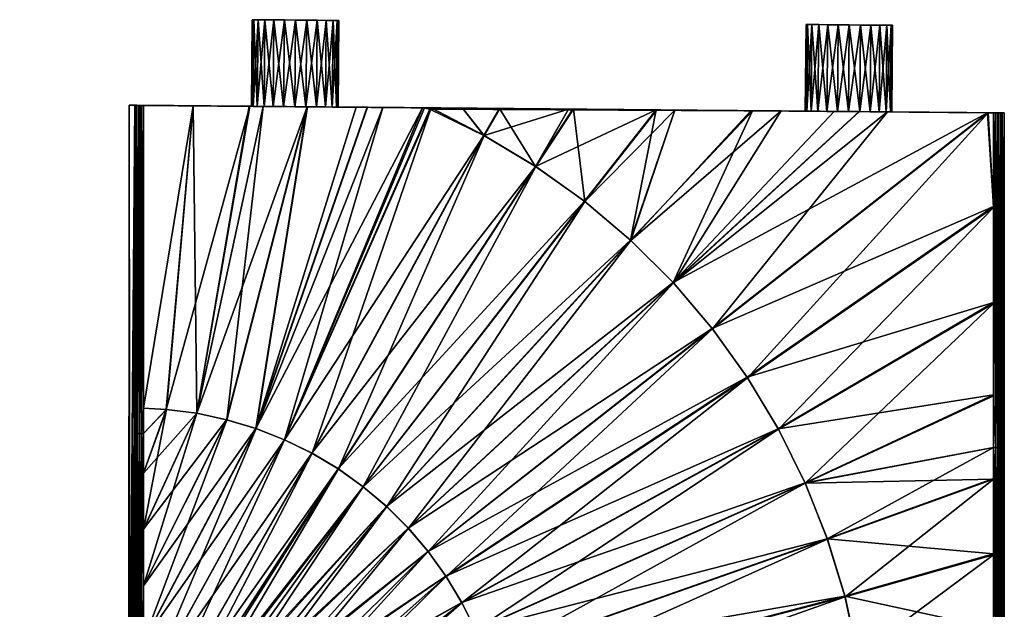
# Model space of a CAD drawing. Extents: x -0.062 to 0.062, y -0.087 to 0.004.
# Tile 256 of 256: x 0.005 to 0.062, y -0.03 to 0.004. Entities that reach past the tile are written whole.
import ezdxf

# ---------------------------------------------------------------- set-up
doc = ezdxf.new("R2010")
doc.units = 0
doc.layers.add('mesh', color=7, linetype='CONTINUOUS')

msp = doc.modelspace()

# ---------------------------------------------------------------- meshes
at = {"layer": 'mesh'}
mesh = msp.add_polyface(dxfattribs=at)
corners = [(0.017964, -0.001464, -0.091932), (0.01489, -0.019187, -0.092201), (0.02128, -0.001493, -0.091917), (0.014678, -0.001435, -0.091938), (0.013136, -0.018961, -0.092201), (0.011824, -0.00141, -0.091942), (0.011824, -0.018887, -0.092195), (0.010982, -0.001403, -0.079492), (0.01806, -0.001465, -0.080193), (0.018145, -0.001466, -0.079546), (0.018145, -0.001466, -0.08084), (0.018395, -0.001468, -0.078943), (0.011324, -0.001406, -0.067529), (0.018792, -0.001471, -0.078425), (0.019913, -0.001481, -0.077778), (0.02056, -0.001487, -0.077693), (0.01931, -0.001476, -0.078028), (0.021207, -0.001492, -0.077778), (0.02181, -0.001498, -0.078028), (0.018732, -0.001471, -0.067055), (0.014893, -0.019187, -0.066784), (0.017931, -0.001464, -0.067054), (0.021293, -0.001493, -0.067068), (0.016624, -0.019557, -0.066784), (0.018836, 0.003529, -0.078425), (0.019354, 0.003524, -0.078028), (0.018439, 0.003532, -0.078943), (0.018189, 0.003534, -0.079546), (0.018104, 0.003535, -0.080193), (0.018189, 0.003534, -0.08084), (0.018439, 0.003532, -0.081443), (0.018395, -0.001468, -0.081443), (0.018836, 0.003529, -0.08196), (0.018792, -0.001471, -0.08196), (0.019354, 0.003524, -0.082358), (0.01931, -0.001476, -0.082358), (0.019957, 0.003519, -0.082607), (0.020604, 0.003513, -0.080193), (0.011824, -0.00141, -0.067043), (0.011824, -0.018887, -0.06679), (0.011653, -0.001409, -0.067073), (0.011707, -0.001409, -0.091928), (0.011324, -0.001406, -0.091456), (0.019913, -0.001481, -0.082607), (0.02056, -0.001487, -0.082693), (0.011552, -0.001408, -0.091862), (0.01135, -0.001406, -0.0916), (0.011429, -0.001407, -0.091749)]
mesh.append_faces([[corners[k] for k in face] for face in [(0, 1, 2, 2), (3, 4, 0, 0), (5, 6, 3, 3), (7, 8, 9, 9), (7, 10, 8, 8), (11, 7, 9, 9), (11, 12, 7, 7), (13, 12, 11, 11), (12, 14, 15, 15), (12, 16, 14, 14), (13, 16, 12, 12), (12, 17, 18, 18), (15, 17, 12, 12), (19, 20, 21, 21), (22, 23, 19, 19), (16, 24, 25, 25), (13, 24, 16, 16), (13, 26, 24, 24), (11, 26, 13, 13), (11, 27, 26, 26), (9, 27, 11, 11), (9, 28, 27, 27), (8, 28, 9, 9), (8, 29, 28, 28), (10, 29, 8, 8), (10, 30, 29, 29), (31, 30, 10, 10), (31, 32, 30, 30), (33, 32, 31, 31), (33, 34, 32, 32), (35, 34, 33, 33), (35, 36, 34, 34), (37, 29, 30, 30), (37, 28, 29, 29), (27, 28, 37, 37), (37, 26, 27, 27), (37, 24, 26, 26), (38, 39, 40, 40), (6, 5, 41, 41), (42, 10, 7, 7), (42, 31, 10, 10), (33, 31, 42, 42), (42, 35, 33, 33), (42, 43, 35, 35), (44, 43, 42, 42), (41, 5, 42, 42), (42, 45, 41, 41), (5, 3, 42, 42), (45, 46, 47, 47), (42, 46, 45, 45)]])
mesh = msp.add_polyface(dxfattribs=at)
corners = [(0.022975, -0.001508, -0.079546), (0.022769, 0.003494, -0.078943), (0.023018, 0.003492, -0.079546), (0.022725, -0.001506, -0.078943), (0.022371, 0.003498, -0.078425), (0.022328, -0.001502, -0.078425), (0.021854, 0.003502, -0.078028), (0.02181, -0.001498, -0.078028), (0.021251, 0.003507, -0.077778), (0.021207, -0.001492, -0.077778), (0.020604, 0.003513, -0.077693), (0.02056, -0.001487, -0.077693), (0.019957, 0.003519, -0.077778), (0.019913, -0.001481, -0.077778), (0.019354, 0.003524, -0.078028), (0.01931, -0.001476, -0.078028), (0.019913, -0.001481, -0.082607), (0.019957, 0.003519, -0.082607), (0.01931, -0.001476, -0.082358), (0.020604, 0.003513, -0.082693), (0.02056, -0.001487, -0.082693), (0.021251, 0.003507, -0.082607), (0.021207, -0.001492, -0.082607), (0.021854, 0.003502, -0.082358), (0.02181, -0.001498, -0.082358), (0.022371, 0.003498, -0.08196), (0.022328, -0.001502, -0.08196), (0.022769, 0.003494, -0.081443), (0.022725, -0.001506, -0.081443), (0.023018, 0.003492, -0.08084), (0.022975, -0.001508, -0.08084), (0.02306, -0.001509, -0.080193), (0.023104, 0.003491, -0.080193), (0.020604, 0.003513, -0.080193), (0.019354, 0.003524, -0.082358), (0.018836, 0.003529, -0.08196), (0.018439, 0.003532, -0.081443), (0.018836, 0.003529, -0.078425), (0.011547, -0.001408, -0.067126), (0.050144, -0.001745, -0.079546), (0.011653, -0.001409, -0.067073), (0.011824, -0.00141, -0.067043), (0.011397, -0.001407, -0.067282), (0.011341, -0.001406, -0.067412), (0.011324, -0.001406, -0.067529)]
mesh.append_faces([[corners[k] for k in face] for face in [(0, 1, 2, 2), (3, 1, 0, 0), (3, 4, 1, 1), (5, 4, 3, 3), (5, 6, 4, 4), (7, 6, 5, 5), (7, 8, 6, 6), (9, 8, 7, 7), (9, 10, 8, 8), (11, 10, 9, 9), (11, 12, 10, 10), (13, 12, 11, 11), (13, 14, 12, 12), (15, 14, 13, 13), (16, 17, 18, 18), (16, 19, 17, 17), (20, 19, 16, 16), (20, 21, 19, 19), (22, 21, 20, 20), (22, 23, 21, 21), (24, 23, 22, 22), (24, 25, 23, 23), (26, 25, 24, 24), (26, 27, 25, 25), (28, 27, 26, 26), (28, 29, 27, 27), (30, 29, 28, 28), (31, 32, 30, 30), (33, 34, 17, 17), (33, 35, 34, 34), (36, 35, 33, 33), (33, 21, 23, 23), (33, 19, 21, 21), (17, 19, 33, 33), (33, 27, 29, 29), (33, 25, 27, 27), (23, 25, 33, 33), (33, 2, 1, 1), (33, 32, 2, 2), (29, 32, 33, 33), (33, 6, 8, 8), (33, 4, 6, 6), (1, 4, 33, 33), (33, 12, 14, 14), (33, 10, 12, 12), (8, 10, 33, 33), (14, 37, 33, 33), (38, 39, 40, 40), (39, 41, 40, 40), (42, 39, 38, 38), (39, 43, 44, 44)]])
mesh = msp.add_polyface(dxfattribs=at)
corners = [(0.041443, -0.001669, -0.091723), (0.034469, -0.004929, -0.091875), (0.037299, -0.006946, -0.091875), (0.036635, -0.001627, -0.091789), (0.031484, -0.00315, -0.091875), (0.032384, -0.00159, -0.091835), (0.030245, -0.001571, -0.091857), (0.036385, -0.001625, -0.091792), (0.050144, -0.001745, -0.08084), (0.014678, -0.001435, -0.091938), (0.017964, -0.001464, -0.091932), (0.02056, -0.001487, -0.082693), (0.050059, -0.001744, -0.080193), (0.021207, -0.001492, -0.082607), (0.02181, -0.001498, -0.082358), (0.022328, -0.001502, -0.08196), (0.022725, -0.001506, -0.081443), (0.022975, -0.001508, -0.08084), (0.02306, -0.001509, -0.080193), (0.050144, -0.001745, -0.079546), (0.022975, -0.001508, -0.079546), (0.022725, -0.001506, -0.078943), (0.050394, -0.001747, -0.081443), (0.024738, -0.001523, -0.091899), (0.027946, -0.001551, -0.091875), (0.024105, -0.001518, -0.091904), (0.02128, -0.001493, -0.091917), (0.050394, -0.001747, -0.078943), (0.036385, -0.001625, -0.067193), (0.032402, -0.00159, -0.06715), (0.017931, -0.001464, -0.067054), (0.014683, -0.001435, -0.067048), (0.011824, -0.00141, -0.067043), (0.022328, -0.001502, -0.078425), (0.02181, -0.001498, -0.078028), (0.011324, -0.001406, -0.067529), (0.018732, -0.001471, -0.067055), (0.021293, -0.001493, -0.067068), (0.024756, -0.001523, -0.067086), (0.02564, -0.001531, -0.067091), (0.028052, -0.001552, -0.06711), (0.034484, -0.004939, -0.06711), (0.036659, -0.001627, -0.067196), (0.037315, -0.006958, -0.06711), (0.031497, -0.003157, -0.06711), (0.030245, -0.001571, -0.067128), (0.041472, -0.001669, -0.067262), (0.023018, 0.003492, -0.079546), (0.023104, 0.003491, -0.080193), (0.023018, 0.003492, -0.08084), (0.028363, -0.001621, -0.091875), (0.011324, -0.001406, -0.091456), (0.028433, -0.001555, -0.067113), (0.011397, -0.001407, -0.067282), (0.011341, -0.001406, -0.067412), (0.019967, -0.020713, -0.066784)]
mesh.append_faces([[corners[k] for k in face] for face in [(0, 1, 2, 2), (3, 1, 0, 0), (4, 5, 6, 6), (1, 5, 4, 4), (1, 7, 5, 5), (3, 7, 1, 1), (8, 9, 10, 10), (11, 12, 13, 13), (12, 14, 13, 13), (12, 15, 14, 14), (16, 15, 12, 12), (12, 17, 16, 16), (12, 18, 17, 17), (19, 20, 18, 18), (21, 20, 19, 19), (22, 5, 7, 7), (8, 6, 5, 5), (23, 24, 8, 8), (8, 25, 23, 23), (8, 26, 25, 25), (10, 26, 8, 8), (27, 28, 29, 29), (30, 31, 19, 19), (31, 32, 19, 19), (19, 33, 21, 21), (19, 34, 33, 33), (35, 34, 19, 19), (19, 36, 30, 30), (19, 37, 36, 36), (38, 37, 19, 19), (19, 39, 38, 38), (19, 40, 39, 39), (41, 42, 43, 43), (41, 28, 42, 42), (44, 28, 41, 41), (44, 29, 28, 28), (45, 29, 44, 44), (42, 46, 43, 43), (20, 47, 18, 18), (17, 48, 49, 49), (18, 47, 48, 48), (4, 6, 50, 50), (51, 8, 11, 11), (51, 9, 8, 8), (8, 50, 6, 6), (8, 24, 50, 50), (27, 45, 52, 52), (53, 54, 19, 19), (52, 45, 44, 44), (55, 40, 52, 52)]])
mesh = msp.add_polyface(dxfattribs=at)
corners = [(0.039955, -0.009188, -0.091875), (0.042524, -0.001678, -0.091709), (0.041443, -0.001669, -0.091723), (0.046999, -0.001717, -0.091631), (0.042418, -0.011639, -0.091875), (0.051733, -0.001759, -0.091549), (0.053181, -0.001771, -0.091517), (0.037299, -0.006946, -0.091875), (0.02056, -0.001487, -0.082693), (0.050144, -0.001745, -0.08084), (0.050059, -0.001744, -0.080193), (0.050144, -0.001745, -0.079546), (0.02306, -0.001509, -0.080193), (0.050394, -0.001747, -0.081443), (0.036635, -0.001627, -0.091789), (0.050791, -0.001751, -0.08196), (0.051309, -0.001755, -0.082358), (0.051912, -0.00176, -0.082607), (0.036385, -0.001625, -0.091792), (0.032384, -0.00159, -0.091835), (0.050394, -0.001747, -0.078943), (0.036659, -0.001627, -0.067196), (0.036385, -0.001625, -0.067193), (0.050791, -0.001751, -0.078425), (0.032402, -0.00159, -0.06715), (0.030245, -0.001571, -0.067128), (0.041472, -0.001669, -0.067262), (0.042524, -0.001678, -0.067276), (0.051309, -0.001755, -0.078028), (0.046915, -0.001717, -0.067349), (0.051912, -0.00176, -0.077778), (0.048664, -0.001732, -0.067378), (0.052559, -0.001766, -0.077693), (0.053198, -0.001772, -0.067467), (0.037315, -0.006958, -0.06711), (0.039972, -0.009203, -0.06711), (0.042435, -0.011658, -0.06711), (0.050835, 0.003249, -0.078425), (0.050438, 0.003253, -0.078943), (0.050188, 0.003255, -0.079546), (0.050103, 0.003256, -0.080193), (0.050188, 0.003255, -0.08084), (0.050438, 0.003253, -0.081443), (0.050835, 0.003249, -0.08196), (0.051353, 0.003245, -0.082358), (0.052603, 0.003234, -0.080193), (0.028433, -0.001555, -0.067113), (0.028052, -0.001552, -0.06711)]
mesh.append_faces([[corners[k] for k in face] for face in [(0, 1, 2, 2), (0, 3, 1, 1), (4, 5, 3, 3), (6, 5, 4, 4), (2, 7, 0, 0), (8, 9, 10, 10), (11, 12, 10, 10), (2, 13, 14, 14), (2, 15, 13, 13), (1, 15, 2, 2), (1, 16, 15, 15), (3, 16, 1, 1), (3, 17, 16, 16), (5, 17, 3, 3), (13, 18, 14, 14), (9, 19, 13, 13), (20, 21, 22, 22), (23, 21, 20, 20), (24, 25, 20, 20), (23, 26, 21, 21), (23, 27, 26, 26), (28, 27, 23, 23), (28, 29, 27, 27), (30, 29, 28, 28), (30, 31, 29, 29), (32, 33, 31, 31), (34, 26, 27, 27), (35, 29, 31, 31), (27, 29, 35, 35), (31, 33, 36, 36), (23, 37, 28, 28), (23, 38, 37, 37), (20, 38, 23, 23), (20, 39, 38, 38), (11, 39, 20, 20), (11, 40, 39, 39), (10, 40, 11, 11), (10, 41, 40, 40), (9, 41, 10, 10), (9, 42, 41, 41), (13, 42, 9, 9), (13, 43, 42, 42), (15, 43, 13, 13), (15, 44, 43, 43), (16, 44, 15, 15), (45, 41, 42, 42), (45, 40, 41, 41), (45, 38, 39, 39), (20, 46, 11, 11), (46, 47, 11, 11)]])
mesh = msp.add_polyface(dxfattribs=at)
corners = [(0.053181, -0.001771, -0.091517), (0.042418, -0.011639, -0.091875), (0.060578, -0.001836, -0.091356), (0.051733, -0.001759, -0.091549), (0.052559, -0.001766, -0.082693), (0.051912, -0.00176, -0.082607), (0.053206, -0.001772, -0.082607), (0.052559, -0.001766, -0.077693), (0.048664, -0.001732, -0.067378), (0.051912, -0.00176, -0.077778), (0.053206, -0.001772, -0.077778), (0.053198, -0.001772, -0.067467), (0.054803, -0.001786, -0.067498), (0.053809, -0.001777, -0.078028), (0.042435, -0.011658, -0.06711), (0.054327, -0.001781, -0.078425), (0.053852, 0.003223, -0.078028), (0.05437, 0.003218, -0.078425), (0.05325, 0.003228, -0.077778), (0.052603, 0.003234, -0.077693), (0.051956, 0.00324, -0.077778), (0.051353, 0.003245, -0.078028), (0.051309, -0.001755, -0.078028), (0.050835, 0.003249, -0.078425), (0.051309, -0.001755, -0.082358), (0.051956, 0.00324, -0.082607), (0.051353, 0.003245, -0.082358), (0.052603, 0.003234, -0.082693), (0.05325, 0.003228, -0.082607), (0.053852, 0.003223, -0.082358), (0.053809, -0.001777, -0.082358), (0.05437, 0.003218, -0.08196), (0.054327, -0.001781, -0.08196), (0.050188, 0.003255, -0.079546), (0.050103, 0.003256, -0.080193), (0.052603, 0.003234, -0.080193), (0.050835, 0.003249, -0.08196), (0.050438, 0.003253, -0.081443), (0.054768, 0.003215, -0.081443), (0.055017, 0.003213, -0.08084), (0.055017, 0.003213, -0.079546), (0.054768, 0.003215, -0.078943), (0.055102, 0.003212, -0.080193), (0.050438, 0.003253, -0.078943)]
mesh.append_faces([[corners[k] for k in face] for face in [(0, 1, 2, 2), (3, 4, 5, 5), (0, 4, 3, 3), (0, 6, 4, 4), (7, 8, 9, 9), (10, 11, 7, 7), (10, 12, 11, 11), (13, 12, 10, 10), (14, 11, 12, 12), (15, 16, 17, 17), (13, 16, 15, 15), (13, 18, 16, 16), (10, 18, 13, 13), (10, 19, 18, 18), (7, 19, 10, 10), (7, 20, 19, 19), (9, 20, 7, 7), (9, 21, 20, 20), (22, 21, 9, 9), (22, 23, 21, 21), (24, 25, 26, 26), (5, 25, 24, 24), (5, 27, 25, 25), (4, 27, 5, 5), (4, 28, 27, 27), (6, 28, 4, 4), (6, 29, 28, 28), (30, 29, 6, 6), (30, 31, 29, 29), (32, 31, 30, 30), (33, 34, 35, 35), (35, 26, 25, 25), (35, 36, 26, 26), (37, 36, 35, 35), (35, 28, 29, 29), (35, 27, 28, 28), (25, 27, 35, 35), (35, 38, 39, 39), (35, 31, 38, 38), (29, 31, 35, 35), (35, 40, 41, 41), (39, 42, 35, 35), (35, 16, 18, 18), (35, 17, 16, 16), (41, 17, 35, 35), (35, 20, 21, 21), (35, 19, 20, 20), (18, 19, 35, 35), (35, 23, 43, 43), (21, 23, 35, 35)]])
mesh = msp.add_polyface(dxfattribs=at)
corners = [(0.061559, -0.001844, -0.0795), (0.055059, -0.001788, -0.080193), (0.054974, -0.001787, -0.08084), (0.054974, -0.001787, -0.079546), (0.054724, -0.001785, -0.081443), (0.061429, -0.001843, -0.090859), (0.054327, -0.001781, -0.08196), (0.060578, -0.001836, -0.091356), (0.053206, -0.001772, -0.082607), (0.053181, -0.001771, -0.091517), (0.053809, -0.001777, -0.082358), (0.053809, -0.001777, -0.078028), (0.060629, -0.001836, -0.06763), (0.054803, -0.001786, -0.067498), (0.054327, -0.001781, -0.078425), (0.060942, -0.001839, -0.067637), (0.06094, -0.007299, -0.06756), (0.04469, -0.014305, -0.06711), (0.055017, 0.003213, -0.079546), (0.054768, 0.003215, -0.078943), (0.054724, -0.001785, -0.078943), (0.05437, 0.003218, -0.078425), (0.054768, 0.003215, -0.081443), (0.05437, 0.003218, -0.08196), (0.055017, 0.003213, -0.08084), (0.055102, 0.003212, -0.080193), (0.052603, 0.003234, -0.080193), (0.06094, -0.007249, -0.091424), (0.060942, -0.001839, -0.091348), (0.061423, -0.021171, -0.091133), (0.061413, -0.001843, -0.090976), (0.061404, -0.02117, -0.091258), (0.061313, -0.001842, -0.091169), (0.061177, -0.021167, -0.091553), (0.061185, -0.001841, -0.091278), (0.061067, -0.00184, -0.091328), (0.061277, -0.021168, -0.091475), (0.060936, -0.018121, -0.091578), (0.060938, -0.012787, -0.091503), (0.061423, -0.021171, -0.067852), (0.061429, -0.001843, -0.068126), (0.061059, -0.00184, -0.067654), (0.061277, -0.021168, -0.06751), (0.061211, -0.001841, -0.067724), (0.06136, -0.001843, -0.067882), (0.061404, -0.02117, -0.067726), (0.06141, -0.001843, -0.068001)]
mesh.append_faces([[corners[k] for k in face] for face in [(0, 1, 2, 2), (0, 3, 1, 1), (4, 0, 2, 2), (4, 5, 0, 0), (6, 5, 4, 4), (7, 8, 9, 9), (7, 10, 8, 8), (11, 12, 13, 13), (14, 12, 11, 11), (14, 15, 12, 12), (12, 15, 16, 16), (17, 13, 12, 12), (3, 18, 1, 1), (3, 19, 18, 18), (20, 19, 3, 3), (20, 21, 19, 19), (14, 21, 20, 20), (6, 22, 23, 23), (4, 22, 6, 6), (4, 24, 22, 22), (2, 24, 4, 4), (2, 25, 24, 24), (1, 25, 2, 2), (1, 18, 25, 25), (26, 25, 18, 18), (27, 28, 7, 7), (29, 5, 30, 30), (31, 30, 32, 32), (33, 34, 35, 35), (36, 32, 34, 34), (28, 37, 35, 35), (27, 38, 28, 28), (39, 40, 0, 0), (41, 16, 15, 15), (42, 43, 44, 44), (45, 46, 40, 40), (40, 3, 0, 0), (6, 30, 5, 5), (28, 10, 7, 7), (28, 6, 10, 10), (28, 35, 6, 6), (41, 15, 14, 14), (40, 20, 3, 3), (40, 14, 20, 20), (40, 46, 14, 14), (6, 32, 30, 30), (6, 34, 32, 32), (6, 35, 34, 34), (14, 43, 41, 41), (44, 43, 14, 14), (14, 46, 44, 44)]])
mesh = msp.add_polyface(dxfattribs=at)
corners = [(0.010982, -0.001403, -0.079492), (0.011027, -0.036897, -0.077548), (0.01102, -0.036856, -0.077795), (0.011324, -0.001406, -0.067529), (0.011068, -0.037133, -0.076121), (0.011081, -0.037263, -0.075648), (0.011133, -0.037848, -0.073834), (0.011111, -0.03755, -0.074597), (0.011324, -0.020349, -0.067255), (0.011182, -0.038622, -0.086844), (0.011198, -0.038909, -0.087401), (0.011324, -0.020349, -0.09173), (0.011009, -0.036819, -0.080811), (0.011027, -0.036907, -0.081436), (0.011697, -0.020344, -0.066785), (0.011824, -0.020344, -0.066769), (0.011824, -0.022638, -0.066757), (0.011824, -0.025885, -0.06674), (0.011824, -0.029145, -0.066723), (0.011344, -0.039522, -0.091956), (0.011344, -0.020348, -0.091857), (0.011396, -0.039522, -0.092073), (0.011396, -0.020346, -0.091974), (0.011475, -0.039522, -0.092174), (0.011475, -0.020345, -0.092075), (0.011578, -0.039522, -0.09225), (0.011578, -0.020345, -0.092151), (0.011697, -0.039522, -0.092299), (0.011697, -0.020344, -0.0922), (0.011824, -0.022636, -0.092228), (0.011824, -0.020344, -0.092216), (0.011824, -0.025881, -0.092245), (0.011824, -0.029138, -0.092261), (0.024509, -0.023421, -0.092201), (0.012172, -0.039526, -0.092315), (0.025861, -0.024561, -0.092201), (0.023069, -0.022394, -0.092201), (0.011944, -0.039523, -0.092315), (0.021549, -0.021488, -0.092201), (0.011824, -0.038368, -0.092309), (0.019961, -0.02071, -0.092201), (0.011824, -0.035442, -0.092294), (0.018314, -0.020065, -0.092201), (0.011824, -0.032346, -0.092278), (0.01662, -0.019556, -0.092201), (0.01489, -0.019187, -0.092201), (0.013136, -0.018961, -0.092201), (0.013796, -0.03954, -0.066677), (0.024517, -0.023427, -0.066784), (0.025869, -0.024569, -0.066784), (0.012935, -0.039532, -0.066674), (0.023076, -0.022399, -0.066784), (0.012196, -0.039525, -0.066671), (0.021556, -0.021492, -0.066784), (0.011824, -0.038381, -0.066676), (0.019967, -0.020713, -0.066784), (0.011824, -0.032355, -0.066707), (0.016624, -0.019557, -0.066784), (0.018319, -0.020066, -0.066784), (0.014893, -0.019187, -0.066784), (0.013137, -0.018961, -0.066784), (0.011824, -0.035453, -0.066691), (0.010982, -0.001907, -0.079492), (0.010972, -0.036763, -0.079492), (0.011324, -0.001406, -0.091456), (0.011104, -0.037468, -0.08413), (0.01111, -0.03753, -0.084326), (0.011057, -0.037053, -0.082481), (0.011081, -0.037268, -0.083336), (0.011344, -0.020348, -0.067128), (0.011324, -0.039562, -0.067155), (0.011396, -0.020346, -0.067011), (0.011344, -0.039522, -0.067029), (0.011475, -0.020345, -0.06691), (0.011396, -0.039522, -0.066912), (0.011578, -0.020345, -0.066833), (0.011475, -0.039522, -0.066811), (0.011578, -0.039522, -0.066735)]
mesh.append_faces([[corners[k] for k in face] for face in [(0, 1, 2, 2), (3, 4, 1, 1), (3, 5, 4, 4), (6, 7, 8, 8), (9, 10, 11, 11), (0, 12, 13, 13), (14, 15, 16, 16), (14, 17, 18, 18), (16, 17, 14, 14), (19, 20, 11, 11), (21, 22, 20, 20), (23, 24, 22, 22), (25, 26, 24, 24), (27, 28, 26, 26), (29, 30, 28, 28), (28, 31, 29, 29), (28, 32, 31, 31), (27, 32, 28, 28), (33, 34, 35, 35), (36, 37, 33, 33), (38, 39, 36, 36), (40, 41, 38, 38), (42, 43, 40, 40), (42, 32, 43, 43), (44, 32, 42, 42), (44, 31, 32, 32), (45, 31, 44, 44), (45, 29, 31, 31), (46, 30, 29, 29), (47, 48, 49, 49), (50, 51, 48, 48), (52, 53, 51, 51), (54, 55, 53, 53), (56, 57, 58, 58), (18, 57, 56, 56), (18, 59, 57, 57), (17, 59, 18, 18), (60, 17, 16, 16), (60, 59, 17, 17), (58, 55, 61, 61), (62, 2, 63, 63), (64, 65, 66, 66), (64, 67, 68, 68), (64, 13, 67, 67), (62, 63, 12, 12), (69, 70, 8, 8), (71, 72, 69, 69), (73, 74, 71, 71), (75, 76, 73, 73), (14, 77, 75, 75)]])
mesh = msp.add_polyface(dxfattribs=at)
corners = [(0.010982, -0.001403, -0.079492), (0.01102, -0.036856, -0.077795), (0.010982, -0.001907, -0.079492), (0.011324, -0.001406, -0.067529), (0.011027, -0.036897, -0.077548), (0.011324, -0.020349, -0.067255), (0.011081, -0.037263, -0.075648), (0.011009, -0.036819, -0.080811), (0.011697, -0.020344, -0.066785), (0.011824, -0.018887, -0.06679), (0.011824, -0.020344, -0.066769), (0.011697, -0.020344, -0.0922), (0.011824, -0.020344, -0.092216), (0.011824, -0.018887, -0.092195), (0.018314, -0.020065, -0.092201), (0.024105, -0.001518, -0.091904), (0.02128, -0.001493, -0.091917), (0.024738, -0.001523, -0.091899), (0.027946, -0.001551, -0.091875), (0.01662, -0.019556, -0.092201), (0.01489, -0.019187, -0.092201), (0.017964, -0.001464, -0.091932), (0.013136, -0.018961, -0.092201), (0.014678, -0.001435, -0.091938), (0.011824, -0.022636, -0.092228), (0.013137, -0.018961, -0.066784), (0.011824, -0.022638, -0.066757), (0.014683, -0.001435, -0.067048), (0.011824, -0.00141, -0.067043), (0.014893, -0.019187, -0.066784), (0.017931, -0.001464, -0.067054), (0.018732, -0.001471, -0.067055), (0.016624, -0.019557, -0.066784), (0.021293, -0.001493, -0.067068), (0.018319, -0.020066, -0.066784), (0.024756, -0.001523, -0.067086), (0.02564, -0.001531, -0.067091), (0.019967, -0.020713, -0.066784), (0.011324, -0.001406, -0.091456), (0.01111, -0.03753, -0.084326), (0.011324, -0.020349, -0.09173), (0.011081, -0.037268, -0.083336), (0.011104, -0.037468, -0.08413), (0.011027, -0.036907, -0.081436), (0.011341, -0.001406, -0.067412), (0.011344, -0.020348, -0.067128), (0.011396, -0.020346, -0.067011), (0.011397, -0.001407, -0.067282), (0.011547, -0.001408, -0.067126), (0.011578, -0.020345, -0.066833), (0.011475, -0.020345, -0.06691), (0.011653, -0.001409, -0.067073), (0.011578, -0.020345, -0.092151), (0.011552, -0.001408, -0.091862), (0.011475, -0.020345, -0.092075), (0.011707, -0.001409, -0.091928), (0.011429, -0.001407, -0.091749), (0.011396, -0.020346, -0.091974), (0.01135, -0.001406, -0.0916), (0.011344, -0.020348, -0.091857), (0.028433, -0.001555, -0.067113), (0.021556, -0.021492, -0.066784)]
mesh.append_faces([[corners[k] for k in face] for face in [(0, 1, 2, 2), (3, 4, 0, 0), (5, 6, 3, 3), (2, 7, 0, 0), (8, 9, 10, 10), (11, 12, 13, 13), (14, 15, 16, 16), (14, 17, 15, 15), (18, 17, 14, 14), (16, 19, 14, 14), (16, 20, 19, 19), (21, 22, 20, 20), (23, 13, 22, 22), (22, 24, 20, 20), (13, 12, 22, 22), (25, 26, 10, 10), (9, 25, 10, 10), (9, 27, 25, 25), (28, 27, 9, 9), (27, 29, 25, 25), (27, 30, 29, 29), (31, 32, 29, 29), (33, 34, 32, 32), (35, 34, 33, 33), (34, 36, 37, 37), (35, 36, 34, 34), (38, 39, 40, 40), (41, 42, 38, 38), (0, 43, 38, 38), (44, 5, 3, 3), (44, 45, 5, 5), (44, 46, 45, 45), (47, 46, 44, 44), (48, 49, 50, 50), (51, 49, 48, 48), (50, 47, 48, 48), (46, 47, 50, 50), (51, 8, 49, 49), (51, 9, 8, 8), (52, 53, 54, 54), (11, 53, 52, 52), (11, 55, 53, 53), (54, 53, 56, 56), (56, 57, 54, 54), (58, 57, 56, 56), (58, 59, 57, 57), (38, 59, 58, 58), (38, 40, 59, 59), (11, 13, 55, 55), (37, 60, 61, 61)]])
mesh = msp.add_polyface(dxfattribs=at)
corners = [(0.060578, -0.001836, -0.091356), (0.042418, -0.011639, -0.091875), (0.044673, -0.014283, -0.091875), (0.046999, -0.001717, -0.091631), (0.039955, -0.009188, -0.091875), (0.018314, -0.020065, -0.092201), (0.019961, -0.02071, -0.092201), (0.027946, -0.001551, -0.091875), (0.027114, -0.025809, -0.092201), (0.012698, -0.039532, -0.092314), (0.028262, -0.027155, -0.092201), (0.025861, -0.024561, -0.092201), (0.012424, -0.039529, -0.092314), (0.051327, -0.026422, -0.091875), (0.031649, -0.033333, -0.092201), (0.052343, -0.029745, -0.091875), (0.050042, -0.023193, -0.091875), (0.030995, -0.03169, -0.092201), (0.030209, -0.030105, -0.092201), (0.048498, -0.02008, -0.091875), (0.029296, -0.02859, -0.092201), (0.046704, -0.017103, -0.091875), (0.024509, -0.023421, -0.092201), (0.037299, -0.006946, -0.091875), (0.023069, -0.022394, -0.092201), (0.034469, -0.004929, -0.091875), (0.021549, -0.021488, -0.092201), (0.031484, -0.00315, -0.091875), (0.015826, -0.039558, -0.066684), (0.027123, -0.025819, -0.066784), (0.028271, -0.027166, -0.066784), (0.014765, -0.039549, -0.06668), (0.025869, -0.024569, -0.066784), (0.037315, -0.006958, -0.06711), (0.042524, -0.001678, -0.067276), (0.039972, -0.009203, -0.06711), (0.048664, -0.001732, -0.067378), (0.042435, -0.011658, -0.06711), (0.054803, -0.001786, -0.067498), (0.04469, -0.014305, -0.06711), (0.031655, -0.033352, -0.066784), (0.050057, -0.023226, -0.06711), (0.05134, -0.026458, -0.06711), (0.031002, -0.031706, -0.066784), (0.048514, -0.020109, -0.06711), (0.030217, -0.03012, -0.066784), (0.046721, -0.017129, -0.06711), (0.029304, -0.028603, -0.066784), (0.024517, -0.023427, -0.066784), (0.034484, -0.004939, -0.06711), (0.023076, -0.022399, -0.066784), (0.031497, -0.003157, -0.06711), (0.021556, -0.021492, -0.066784), (0.02564, -0.001531, -0.067091), (0.028052, -0.001552, -0.06711), (0.019967, -0.020713, -0.066784), (0.028363, -0.001621, -0.091875), (0.028433, -0.001555, -0.067113)]
mesh.append_faces([[corners[k] for k in face] for face in [(0, 1, 2, 2), (1, 3, 4, 4), (5, 6, 7, 7), (8, 9, 10, 10), (11, 12, 8, 8), (13, 14, 15, 15), (16, 17, 13, 13), (16, 18, 17, 17), (19, 18, 16, 16), (19, 20, 18, 18), (21, 20, 19, 19), (21, 10, 20, 20), (2, 10, 21, 21), (2, 8, 10, 10), (1, 8, 2, 2), (1, 11, 8, 8), (4, 11, 1, 1), (4, 22, 11, 11), (23, 22, 4, 4), (23, 24, 22, 22), (25, 24, 23, 23), (25, 26, 24, 24), (27, 26, 25, 25), (27, 6, 26, 26), (28, 29, 30, 30), (31, 32, 29, 29), (33, 34, 35, 35), (35, 36, 37, 37), (37, 38, 39, 39), (40, 41, 42, 42), (43, 44, 41, 41), (45, 44, 43, 43), (45, 46, 44, 44), (47, 46, 45, 45), (47, 39, 46, 46), (30, 39, 47, 47), (30, 37, 39, 39), (29, 37, 30, 30), (29, 35, 37, 37), (32, 35, 29, 29), (32, 33, 35, 35), (48, 33, 32, 32), (48, 49, 33, 33), (50, 49, 48, 48), (50, 51, 49, 49), (52, 51, 50, 50), (53, 54, 55, 55), (56, 6, 27, 27), (56, 7, 6, 6), (52, 57, 51, 51)]])
mesh = msp.add_polyface(dxfattribs=at)
corners = [(0.053546, -0.036585, -0.091875), (0.046709, -0.039643, -0.092008), (0.053716, -0.039581, -0.091863), (0.060934, -0.035852, -0.091694), (0.053085, -0.033141, -0.091875), (0.060934, -0.031615, -0.091673), (0.052343, -0.029745, -0.091875), (0.060935, -0.027303, -0.091652), (0.051327, -0.026422, -0.091875), (0.060935, -0.022945, -0.09163), (0.032543, -0.036753, -0.092201), (0.06106, -0.021167, -0.091602), (0.061558, -0.069403, -0.0795), (0.061524, -0.054733, -0.07363), (0.061559, -0.001844, -0.0795), (0.06106, -0.021167, -0.067382), (0.060934, -0.031669, -0.067311), (0.060935, -0.027354, -0.067333), (0.05355, -0.036631, -0.06711), (0.053716, -0.039578, -0.067126), (0.044755, -0.039652, -0.066944), (0.060935, -0.022993, -0.067354), (0.052354, -0.029785, -0.06711), (0.05134, -0.026458, -0.06711), (0.053092, -0.033184, -0.06711), (0.060934, -0.035907, -0.06729), (0.03278, -0.038529, -0.066784), (0.060904, -0.039518, -0.091713), (0.061034, -0.039536, -0.091699), (0.061177, -0.021167, -0.091553), (0.061139, -0.039578, -0.091662), (0.061272, -0.039687, -0.091564), (0.061277, -0.021168, -0.091475), (0.061347, -0.039799, -0.091463), (0.061404, -0.02117, -0.091258), (0.061396, -0.039926, -0.091348), (0.061421, -0.040064, -0.091225), (0.061354, -0.021169, -0.091375), (0.061423, -0.021171, -0.091133), (0.061524, -0.054733, -0.085363), (0.061421, -0.040064, -0.06776), (0.061423, -0.021171, -0.067852), (0.061404, -0.02117, -0.067726), (0.061401, -0.039921, -0.067632), (0.061323, -0.039747, -0.067475), (0.061177, -0.021167, -0.067432), (0.06118, -0.039602, -0.067345), (0.061058, -0.039544, -0.067293), (0.061277, -0.021168, -0.06751), (0.060933, -0.039518, -0.067272), (0.060907, -0.039724, -0.09174), (0.06102, -0.039733, -0.091729), (0.06093, -0.039724, -0.067245), (0.061118, -0.039757, -0.067288)]
mesh.append_faces([[corners[k] for k in face] for face in [(0, 1, 2, 2), (3, 4, 0, 0), (5, 4, 3, 3), (5, 6, 4, 4), (7, 6, 5, 5), (7, 8, 6, 6), (9, 8, 7, 7), (4, 10, 0, 0), (5, 11, 7, 7), (12, 13, 14, 14), (15, 16, 17, 17), (18, 19, 20, 20), (21, 22, 23, 23), (17, 24, 22, 22), (16, 24, 17, 17), (16, 18, 24, 24), (25, 18, 16, 16), (26, 24, 18, 18), (0, 2, 27, 27), (3, 0, 27, 27), (3, 27, 28, 28), (5, 28, 11, 11), (3, 28, 5, 5), (29, 30, 31, 31), (28, 30, 29, 29), (32, 31, 33, 33), (34, 35, 36, 36), (37, 35, 34, 34), (33, 35, 37, 37), (38, 34, 36, 36), (37, 32, 33, 33), (29, 11, 28, 28), (39, 14, 36, 36), (13, 40, 41, 41), (42, 43, 44, 44), (45, 46, 47, 47), (48, 44, 46, 46), (47, 16, 15, 15), (47, 25, 16, 16), (49, 25, 47, 47), (41, 43, 42, 42), (40, 43, 41, 41), (49, 19, 18, 18), (25, 49, 18, 18), (2, 50, 27, 27), (50, 28, 27, 27), (51, 30, 28, 28), (47, 52, 49, 49), (46, 53, 47, 47), (52, 19, 49, 49)]])
mesh = msp.add_polyface(dxfattribs=at)
corners = [(0.060935, -0.021166, -0.091621), (0.051327, -0.026422, -0.091875), (0.060935, -0.022945, -0.09163), (0.050042, -0.023193, -0.091875), (0.060936, -0.018121, -0.091578), (0.048498, -0.02008, -0.091875), (0.060938, -0.012787, -0.091503), (0.046704, -0.017103, -0.091875), (0.06094, -0.007249, -0.091424), (0.044673, -0.014283, -0.091875), (0.060578, -0.001836, -0.091356), (0.061277, -0.021168, -0.091475), (0.061185, -0.001841, -0.091278), (0.061177, -0.021167, -0.091553), (0.06106, -0.021167, -0.091602), (0.060935, -0.027303, -0.091652), (0.061559, -0.001844, -0.0795), (0.061429, -0.001843, -0.090859), (0.061423, -0.021171, -0.091133), (0.061524, -0.054733, -0.07363), (0.061423, -0.021171, -0.067852), (0.061277, -0.021168, -0.06751), (0.06118, -0.039602, -0.067345), (0.061177, -0.021167, -0.067432), (0.060935, -0.022993, -0.067354), (0.060935, -0.021166, -0.067363), (0.06106, -0.021167, -0.067382), (0.060935, -0.027354, -0.067333), (0.048514, -0.020109, -0.06711), (0.060938, -0.012839, -0.067481), (0.050057, -0.023226, -0.06711), (0.06094, -0.007299, -0.06756), (0.046721, -0.017129, -0.06711), (0.060629, -0.001836, -0.06763), (0.04469, -0.014305, -0.06711), (0.060936, -0.018175, -0.067406), (0.05134, -0.026458, -0.06711), (0.052354, -0.029785, -0.06711), (0.061272, -0.039687, -0.091564), (0.061413, -0.001843, -0.090976), (0.061404, -0.02117, -0.091258), (0.061313, -0.001842, -0.091169), (0.061354, -0.021169, -0.091375), (0.061067, -0.00184, -0.091328), (0.060942, -0.001839, -0.091348), (0.061421, -0.040064, -0.091225), (0.061404, -0.02117, -0.067726), (0.061323, -0.039747, -0.067475), (0.061354, -0.021169, -0.06761), (0.061059, -0.00184, -0.067654), (0.061211, -0.001841, -0.067724), (0.061058, -0.039544, -0.067293), (0.06136, -0.001843, -0.067882), (0.061429, -0.001843, -0.068126), (0.06141, -0.001843, -0.068001)]
mesh.append_faces([[corners[k] for k in face] for face in [(0, 1, 2, 2), (0, 3, 1, 1), (4, 3, 0, 0), (4, 5, 3, 3), (6, 5, 4, 4), (6, 7, 5, 5), (8, 7, 6, 6), (8, 9, 7, 7), (10, 9, 8, 8), (11, 12, 13, 13), (14, 2, 15, 15), (14, 0, 2, 2), (4, 0, 14, 14), (16, 17, 18, 18), (19, 20, 16, 16), (21, 22, 23, 23), (24, 25, 26, 26), (26, 27, 24, 24), (28, 29, 30, 30), (28, 31, 29, 29), (32, 31, 28, 28), (32, 33, 31, 31), (34, 33, 32, 32), (30, 25, 24, 24), (30, 35, 25, 25), (29, 35, 30, 30), (24, 36, 30, 30), (27, 37, 24, 24), (13, 38, 11, 11), (18, 39, 40, 40), (40, 41, 42, 42), (42, 41, 11, 11), (43, 14, 13, 13), (43, 4, 14, 14), (44, 6, 4, 4), (45, 16, 18, 18), (46, 47, 48, 48), (49, 29, 31, 31), (23, 26, 50, 50), (51, 26, 23, 23), (49, 35, 29, 29), (49, 25, 35, 35), (49, 26, 25, 25), (49, 50, 26, 26), (48, 21, 52, 52), (48, 47, 21, 21), (23, 50, 21, 21), (20, 46, 53, 53), (48, 54, 46, 46), (52, 54, 48, 48)]])
mesh = msp.add_polyface(dxfattribs=at)
corners = [(0.061524, -0.054733, -0.085363), (0.061326, -0.044804, -0.094737), (0.061304, -0.046397, -0.095434), (0.06136, -0.042856, -0.093596), (0.061333, -0.044356, -0.094505), (0.061558, -0.069403, -0.0795), (0.061559, -0.001844, -0.0795), (0.061524, -0.054733, -0.07363), (0.06134, -0.04392, -0.064723), (0.061368, -0.042447, -0.065675), (0.061296, -0.047091, -0.063305), (0.061316, -0.04547, -0.063933), (0.061292, -0.047578, -0.063153), (0.06134, -0.042785, -0.093701), (0.061314, -0.044296, -0.094616), (0.061306, -0.044747, -0.09485), (0.061284, -0.046352, -0.095552), (0.061287, -0.048053, -0.095965), (0.061267, -0.048021, -0.096086), (0.061275, -0.049769, -0.096326), (0.061258, -0.049259, -0.062619), (0.061271, -0.047542, -0.063033), (0.061278, -0.049283, -0.062743), (0.061276, -0.047052, -0.063186), (0.061297, -0.045418, -0.063818), (0.061321, -0.043857, -0.064614), (0.061388, -0.041468, -0.092546), (0.061418, -0.040194, -0.091361), (0.061421, -0.040064, -0.091225), (0.0614, -0.040961, -0.066882), (0.061421, -0.040064, -0.06776), (0.061184, -0.044192, -0.094807), (0.061109, -0.042616, -0.093943), (0.061082, -0.044154, -0.094874), (0.061211, -0.042661, -0.09388), (0.061177, -0.044648, -0.095043), (0.061154, -0.046275, -0.095754), (0.061075, -0.044613, -0.095111), (0.061137, -0.047965, -0.096295), (0.061255, -0.04975, -0.09645), (0.061125, -0.049715, -0.096663), (0.061127, -0.049219, -0.062407), (0.061141, -0.04748, -0.062826), (0.061146, -0.046983, -0.062981), (0.061167, -0.045328, -0.063621), (0.061191, -0.043746, -0.064426), (0.061065, -0.045296, -0.063551), (0.061348, -0.042373, -0.065573)]
mesh.append_faces([[corners[k] for k in face] for face in [(0, 1, 2, 2), (0, 3, 4, 4), (5, 6, 0, 0), (7, 8, 9, 9), (7, 10, 11, 11), (7, 12, 10, 10), (4, 13, 14, 14), (1, 14, 15, 15), (1, 4, 14, 14), (2, 15, 16, 16), (2, 1, 15, 15), (17, 16, 18, 18), (17, 2, 16, 16), (19, 17, 18, 18), (12, 20, 21, 21), (12, 22, 20, 20), (10, 21, 23, 23), (10, 12, 21, 21), (11, 23, 24, 24), (11, 10, 23, 23), (8, 24, 25, 25), (8, 11, 24, 24), (9, 8, 25, 25), (0, 26, 3, 3), (27, 26, 0, 0), (0, 28, 27, 27), (29, 30, 7, 7), (7, 9, 29, 29), (31, 32, 33, 33), (14, 34, 31, 31), (35, 31, 33, 33), (15, 31, 35, 35), (15, 14, 31, 31), (36, 35, 37, 37), (16, 35, 36, 36), (16, 15, 35, 35), (18, 36, 38, 38), (18, 16, 36, 36), (39, 38, 40, 40), (39, 18, 38, 38), (21, 41, 42, 42), (21, 20, 41, 41), (23, 42, 43, 43), (23, 21, 42, 42), (24, 43, 44, 44), (24, 23, 43, 43), (45, 44, 46, 46), (25, 44, 45, 45), (25, 24, 44, 44), (47, 25, 45, 45)]])
mesh = msp.add_polyface(dxfattribs=at)
corners = [(0.025861, -0.024561, -0.092201), (0.012172, -0.039526, -0.092315), (0.012424, -0.039529, -0.092314), (0.024509, -0.023421, -0.092201), (0.011944, -0.039523, -0.092315), (0.023069, -0.022394, -0.092201), (0.011824, -0.038368, -0.092309), (0.021549, -0.021488, -0.092201), (0.011824, -0.035442, -0.092294), (0.019961, -0.02071, -0.092201), (0.011824, -0.032346, -0.092278), (0.012196, -0.039525, -0.066671), (0.023076, -0.022399, -0.066784), (0.012935, -0.039532, -0.066674), (0.011824, -0.038381, -0.066676), (0.021556, -0.021492, -0.066784), (0.011824, -0.035453, -0.066691), (0.019967, -0.020713, -0.066784), (0.011824, -0.032355, -0.066707), (0.018319, -0.020066, -0.066784), (0.014404, -0.039752, -0.092338), (0.013291, -0.039539, -0.092314), (0.012988, -0.039535, -0.092314), (0.013603, -0.039543, -0.092313), (0.013917, -0.039546, -0.092313), (0.014406, -0.039552, -0.092313), (0.01423, -0.03955, -0.092313), (0.016618, -0.039568, -0.092301), (0.013634, -0.036769, 0.072962), (0.017207, -0.041332, 0.075121), (0.016577, -0.037658, 0.0761), (0.013471, -0.036726, 0.072758), (0.013196, -0.040305, 0.070529), (0.012502, -0.036469, 0.071546), (0.011238, -0.036136, 0.069965), (0.007219, -0.033217, 0.078643), (0.012882, -0.034421, 0.078669), (0.013814, -0.034691, 0.079615), (0.009238, -0.033966, 0.084645), (0.016114, -0.035359, 0.081954), (0.017439, -0.035811, 0.084586), (0.013286, -0.0359, 0.096356), (0.012995, -0.035329, 0.073176), (0.011041, -0.035413, 0.070205), (0.015095, -0.034983, 0.07867), (0.011414, -0.033995, 0.077176), (0.015879, -0.035269, 0.078472), (0.010248, -0.033663, 0.07337), (0.011032, -0.033921, 0.073203), (0.012163, -0.034502, 0.073194), (0.012485, -0.034751, 0.073206), (0.017043, -0.0359, 0.078443), (0.016674, -0.035662, 0.078434), (0.011806, -0.034281, 0.073181), (0.017376, -0.036164, 0.078451), (0.010253, -0.034209, 0.070382), (0.011824, -0.039522, -0.06667), (0.011825, -0.039632, -0.092323), (0.012698, -0.039532, -0.092314), (0.011827, -0.039732, -0.066642), (0.015826, -0.039558, -0.066684), (0.01696, -0.039569, -0.066687), (0.014765, -0.039549, -0.06668), (0.013796, -0.03954, -0.066677), (0.016542, -0.039327, 0.11331), (0.004663, -0.039089, 0.11972), (0.015683, -0.038248, 0.107339)]
mesh.append_faces([[corners[k] for k in face] for face in [(0, 1, 2, 2), (3, 4, 1, 1), (5, 6, 4, 4), (7, 8, 6, 6), (9, 10, 8, 8), (11, 12, 13, 13), (14, 15, 11, 11), (16, 17, 14, 14), (18, 19, 16, 16), (20, 21, 22, 22), (20, 23, 21, 21), (20, 24, 23, 23), (20, 25, 26, 26), (20, 27, 25, 25), (28, 29, 30, 30), (31, 32, 28, 28), (32, 33, 34, 34), (31, 33, 32, 32), (35, 36, 37, 37), (38, 39, 40, 40), (41, 38, 40, 40), (37, 39, 38, 38), (33, 42, 43, 43), (31, 42, 33, 33), (42, 28, 30, 30), (31, 28, 42, 42), (39, 37, 44, 44), (44, 36, 45, 45), (37, 36, 44, 44), (46, 47, 48, 48), (46, 44, 47, 47), (49, 50, 51, 51), (52, 49, 51, 51), (53, 49, 52, 52), (50, 54, 51, 51), (50, 42, 54, 54), (55, 42, 50, 50), (52, 48, 53, 53), (52, 46, 48, 48), (11, 56, 14, 14), (57, 58, 2, 2), (57, 1, 4, 4), (2, 1, 57, 57), (57, 22, 58, 58), (57, 20, 22, 22), (59, 60, 61, 61), (59, 62, 60, 60), (59, 13, 63, 63), (59, 11, 13, 13), (64, 65, 66, 66)]])
mesh = msp.add_polyface(dxfattribs=at)
corners = [(0.010752, -0.036909, -0.081436), (0.011027, -0.036907, -0.081436), (0.011009, -0.036819, -0.080811), (0.010752, -0.037008, -0.082239), (0.011057, -0.037053, -0.082481), (0.010752, -0.037272, -0.083335), (0.01102, -0.036856, -0.077795), (0.010752, -0.036901, -0.077547), (0.010752, -0.036775, -0.078867), (0.011027, -0.036897, -0.077548), (0.010752, -0.036935, -0.077185), (0.010752, -0.036967, -0.076984), (0.011068, -0.037133, -0.076121), (0.010752, -0.03726, -0.075646), (0.011324, -0.020349, -0.067255), (0.011157, -0.038169, -0.073011), (0.011133, -0.037848, -0.073834), (0.011111, -0.03755, -0.074597), (0.011081, -0.037263, -0.075648), (0.011182, -0.038623, -0.072142), (0.011199, -0.038948, -0.071519), (0.011182, -0.038622, -0.086844), (0.011324, -0.020349, -0.09173), (0.011155, -0.038137, -0.085904), (0.011133, -0.037848, -0.085151), (0.01111, -0.03753, -0.084326), (0.011238, -0.039849, -0.08882), (0.011324, -0.039522, -0.091829), (0.011226, -0.039562, -0.088387), (0.011198, -0.038909, -0.087401), (0.011344, -0.039522, -0.091956), (0.011396, -0.039522, -0.092073), (0.011344, -0.020348, -0.091857), (0.011475, -0.039522, -0.092174), (0.011396, -0.020346, -0.091974), (0.011578, -0.039522, -0.09225), (0.011475, -0.020345, -0.092075), (0.011697, -0.039522, -0.092299), (0.011578, -0.020345, -0.092151), (0.011824, -0.032346, -0.092278), (0.011824, -0.029138, -0.092261), (0.011824, -0.035442, -0.092294), (0.011394, -0.03989, 0.068033), (0.011073, -0.036092, 0.069758), (0.010669, -0.035997, 0.06907), (0.011238, -0.036136, 0.069965), (0.007219, -0.033217, 0.078643), (0.011414, -0.033995, 0.077176), (0.012882, -0.034421, 0.078669), (0.012995, -0.035329, 0.073176), (0.01073, -0.034765, 0.070343), (0.011041, -0.035413, 0.070205), (0.012502, -0.036469, 0.071546), (0.015095, -0.034983, 0.07867), (0.010248, -0.033663, 0.07337), (0.012163, -0.034502, 0.073194), (0.010253, -0.034209, 0.070382), (0.012485, -0.034751, 0.073206), (0.011806, -0.034281, 0.073181), (0.009956, -0.033971, 0.070379), (0.010972, -0.036763, -0.079492), (0.010752, -0.036784, -0.079492), (0.011324, -0.039562, -0.067155), (0.011344, -0.020348, -0.067128), (0.011344, -0.039522, -0.067029), (0.011396, -0.020346, -0.067011), (0.011396, -0.039522, -0.066912), (0.011475, -0.020345, -0.06691), (0.011475, -0.039522, -0.066811), (0.011578, -0.020345, -0.066833), (0.011578, -0.039522, -0.066735), (0.011697, -0.020344, -0.066785), (0.011697, -0.039522, -0.066686), (0.011824, -0.032355, -0.066707), (0.011824, -0.035453, -0.066691), (0.011824, -0.029145, -0.066723)]
mesh.append_faces([[corners[k] for k in face] for face in [(0, 1, 2, 2), (3, 1, 0, 0), (3, 4, 1, 1), (5, 4, 3, 3), (6, 7, 8, 8), (9, 7, 6, 6), (9, 10, 7, 7), (9, 11, 10, 10), (12, 11, 9, 9), (12, 13, 11, 11), (14, 15, 16, 16), (14, 17, 18, 18), (14, 19, 15, 15), (14, 20, 19, 19), (21, 22, 23, 23), (22, 24, 23, 23), (22, 25, 24, 24), (22, 26, 27, 27), (22, 28, 26, 26), (29, 28, 22, 22), (30, 22, 27, 27), (31, 32, 30, 30), (33, 34, 31, 31), (35, 36, 33, 33), (37, 38, 35, 35), (37, 39, 40, 40), (41, 39, 37, 37), (42, 43, 44, 44), (42, 45, 43, 43), (46, 47, 48, 48), (49, 50, 51, 51), (43, 45, 51, 51), (52, 51, 45, 45), (53, 47, 54, 54), (55, 56, 57, 57), (58, 56, 55, 55), (59, 56, 58, 58), (56, 50, 49, 49), (0, 2, 60, 60), (60, 8, 61, 61), (6, 8, 60, 60), (62, 20, 14, 14), (63, 64, 62, 62), (65, 66, 64, 64), (67, 68, 66, 66), (69, 70, 68, 68), (71, 72, 70, 70), (72, 73, 74, 74), (72, 75, 73, 73), (71, 75, 72, 72)]])
mesh = msp.add_polyface(dxfattribs=at)
corners = [(0.032778, -0.038506, -0.092201), (0.032852, -0.039661, -0.092193), (0.046709, -0.039643, -0.092008), (0.016618, -0.039568, -0.092301), (0.032166, -0.035025, -0.092201), (0.031649, -0.033333, -0.092201), (0.021916, -0.039605, -0.092272), (0.032543, -0.036753, -0.092201), (0.027297, -0.039642, -0.092242), (0.030519, -0.039664, -0.092224), (0.030995, -0.03169, -0.092201), (0.013917, -0.039546, -0.092313), (0.030209, -0.030105, -0.092201), (0.013603, -0.039543, -0.092313), (0.029296, -0.02859, -0.092201), (0.013291, -0.039539, -0.092314), (0.028262, -0.027155, -0.092201), (0.012988, -0.039535, -0.092314), (0.053546, -0.036585, -0.091875), (0.053085, -0.033141, -0.091875), (0.052343, -0.029745, -0.091875), (0.051327, -0.026422, -0.091875), (0.05355, -0.036631, -0.06711), (0.044755, -0.039652, -0.066944), (0.032851, -0.039657, -0.066796), (0.028687, -0.039659, -0.066744), (0.03278, -0.038529, -0.066784), (0.024588, -0.039639, -0.066713), (0.024221, -0.039635, -0.066712), (0.032547, -0.036774, -0.066784), (0.023062, -0.039625, -0.066708), (0.032171, -0.035045, -0.066784), (0.021853, -0.039614, -0.066704), (0.031655, -0.033352, -0.066784), (0.020618, -0.039602, -0.0667), (0.031002, -0.031706, -0.066784), (0.019376, -0.039591, -0.066696), (0.030217, -0.03012, -0.066784), (0.018151, -0.03958, -0.066691), (0.029304, -0.028603, -0.066784), (0.01696, -0.039569, -0.066687), (0.028271, -0.027166, -0.066784), (0.053092, -0.033184, -0.06711), (0.052354, -0.029785, -0.06711), (0.05134, -0.026458, -0.06711), (0.050057, -0.023226, -0.06711), (0.029259, -0.04006, 0.094778), (0.029951, -0.040336, 0.095473), (0.023393, -0.038238, 0.095876), (0.031472, -0.040943, 0.097001), (0.025564, -0.039435, 0.101398), (0.025456, -0.038543, 0.090959), (0.030484, -0.040459, 0.093759), (0.020212, -0.036616, 0.083736), (0.020975, -0.036926, 0.08352), (0.022443, -0.037868, 0.083458), (0.031891, -0.041244, 0.093401), (0.022117, -0.037594, 0.08346), (0.022945, -0.038481, 0.083402), (0.032505, -0.041785, 0.09334), (0.021754, -0.037344, 0.083461), (0.031186, -0.040799, 0.093513)]
mesh.append_faces([[corners[k] for k in face] for face in [(0, 1, 2, 2), (3, 4, 5, 5), (6, 7, 4, 4), (8, 7, 6, 6), (8, 0, 7, 7), (9, 0, 8, 8), (9, 1, 0, 0), (10, 11, 5, 5), (12, 13, 10, 10), (14, 15, 12, 12), (16, 17, 14, 14), (18, 0, 2, 2), (18, 7, 0, 0), (19, 4, 7, 7), (20, 4, 19, 19), (20, 5, 4, 4), (21, 10, 5, 5), (22, 23, 24, 24), (25, 26, 24, 24), (25, 27, 26, 26), (28, 26, 27, 27), (28, 29, 26, 26), (30, 29, 28, 28), (30, 31, 29, 29), (32, 31, 30, 30), (32, 33, 31, 31), (34, 33, 32, 32), (34, 35, 33, 33), (36, 37, 35, 35), (38, 39, 37, 37), (40, 41, 39, 39), (26, 22, 24, 24), (29, 42, 26, 26), (29, 43, 42, 42), (31, 43, 29, 29), (31, 44, 43, 43), (33, 44, 31, 31), (35, 45, 33, 33), (46, 47, 48, 48), (48, 49, 50, 50), (47, 49, 48, 48), (48, 51, 46, 46), (52, 53, 54, 54), (55, 56, 57, 57), (58, 59, 55, 55), (52, 51, 53, 53), (52, 46, 51, 51), (60, 57, 56, 56), (61, 54, 60, 60), (61, 52, 54, 54)]])
mesh = msp.add_polyface(dxfattribs=at)
corners = [(0.016618, -0.039568, -0.092301), (0.031649, -0.033333, -0.092201), (0.014406, -0.039552, -0.092313), (0.021916, -0.039605, -0.092272), (0.032166, -0.035025, -0.092201), (0.01423, -0.03955, -0.092313), (0.013917, -0.039546, -0.092313), (0.030995, -0.03169, -0.092201), (0.013603, -0.039543, -0.092313), (0.030209, -0.030105, -0.092201), (0.013291, -0.039539, -0.092314), (0.029296, -0.02859, -0.092201), (0.012988, -0.039535, -0.092314), (0.028262, -0.027155, -0.092201), (0.012698, -0.039532, -0.092314), (0.027114, -0.025809, -0.092201), (0.012424, -0.039529, -0.092314), (0.019376, -0.039591, -0.066696), (0.031002, -0.031706, -0.066784), (0.020618, -0.039602, -0.0667), (0.018151, -0.03958, -0.066691), (0.030217, -0.03012, -0.066784), (0.01696, -0.039569, -0.066687), (0.029304, -0.028603, -0.066784), (0.015826, -0.039558, -0.066684), (0.028271, -0.027166, -0.066784), (0.014765, -0.039549, -0.06668), (0.027123, -0.025819, -0.066784), (0.013796, -0.03954, -0.066677), (0.025869, -0.024569, -0.066784), (0.012935, -0.039532, -0.066674), (0.024517, -0.023427, -0.066784), (0.016577, -0.037658, 0.0761), (0.017207, -0.041332, 0.075121), (0.018394, -0.038207, 0.078038), (0.017439, -0.035811, 0.084586), (0.016114, -0.035359, 0.081954), (0.017019, -0.035622, 0.082875), (0.01896, -0.036294, 0.084734), (0.025456, -0.038543, 0.090959), (0.0187, -0.036204, 0.084485), (0.013286, -0.0359, 0.096356), (0.025564, -0.039435, 0.101398), (0.014722, -0.036942, 0.101947), (0.023393, -0.038238, 0.095876), (0.012995, -0.035329, 0.073176), (0.017896, -0.036767, 0.078411), (0.017376, -0.036164, 0.078451), (0.020828, -0.039063, 0.080437), (0.020212, -0.036616, 0.083736), (0.015095, -0.034983, 0.07867), (0.020975, -0.036926, 0.08352), (0.015879, -0.035269, 0.078472), (0.022945, -0.038481, 0.083402), (0.023322, -0.03994, 0.082894), (0.022443, -0.037868, 0.083458), (0.022117, -0.037594, 0.08346), (0.016674, -0.035662, 0.078434), (0.017043, -0.0359, 0.078443), (0.021754, -0.037344, 0.083461), (0.011827, -0.039732, -0.066642), (0.015683, -0.038248, 0.107339), (0.022373, -0.039414, 0.107111), (0.016542, -0.039327, 0.11331)]
mesh.append_faces([[corners[k] for k in face] for face in [(0, 1, 2, 2), (3, 4, 0, 0), (1, 5, 2, 2), (1, 6, 5, 5), (7, 8, 6, 6), (9, 10, 8, 8), (11, 12, 10, 10), (13, 14, 12, 12), (15, 16, 14, 14), (17, 18, 19, 19), (20, 21, 17, 17), (22, 23, 20, 20), (24, 25, 22, 22), (26, 27, 24, 24), (28, 29, 26, 26), (30, 31, 28, 28), (32, 33, 34, 34), (35, 36, 37, 37), (35, 38, 39, 39), (35, 40, 38, 38), (37, 40, 35, 35), (41, 42, 43, 43), (44, 42, 41, 41), (44, 35, 39, 39), (41, 35, 44, 44), (45, 46, 47, 47), (46, 34, 48, 48), (46, 32, 34, 34), (45, 32, 46, 46), (49, 36, 50, 50), (49, 37, 36, 36), (40, 37, 49, 49), (51, 50, 52, 52), (51, 49, 50, 50), (53, 48, 54, 54), (53, 46, 48, 48), (55, 46, 53, 53), (55, 47, 46, 46), (56, 47, 55, 55), (57, 58, 59, 59), (49, 38, 40, 40), (49, 39, 38, 38), (58, 56, 59, 59), (58, 47, 56, 56), (59, 52, 57, 57), (59, 51, 52, 52), (60, 22, 20, 20), (42, 61, 43, 43), (62, 61, 42, 42), (63, 61, 62, 62)]])

doc.saveas('drawing.dxf')
